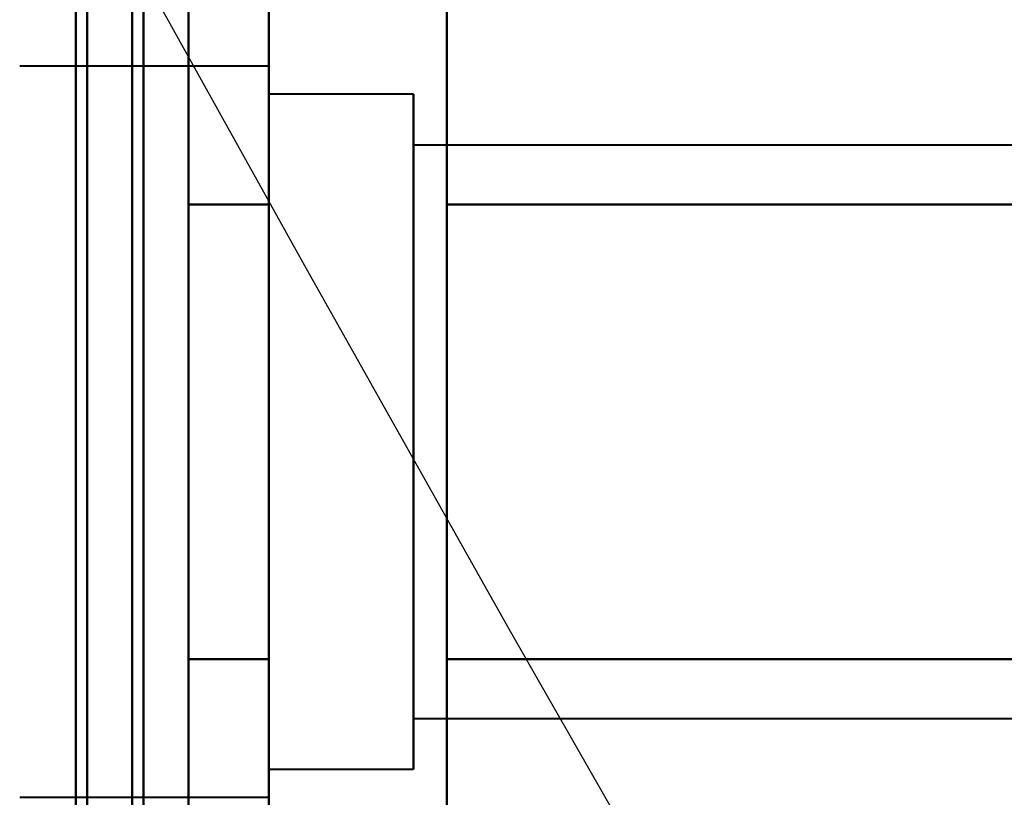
# Model space of a CAD drawing. Header units: millimetres. Extents: x -695 to 695, y -1115 to 611.
# Tile 20 of 87: x -537 to -528, y -301 to -294. Entities that reach past the tile are written whole.
import ezdxf

# ---------------------------------------------------------------- set-up
doc = ezdxf.new("R2010")
doc.units = ezdxf.units.MM
doc.layers.add('G-IMPT', color=8, linetype='Continuous', lineweight=40)

# ---------------------------------------------------------------- blocks, each defined once
blk = doc.blocks.new('NEXA 700 CALQUES_dwg-751640-Niveau de réf_')
at = {"layer": 'G-IMPT'}
for p, q in [((-534.7548, -305.45), (-534.7548, -303.4)), ((-534.7548, -305.45), (-534.7548, -303.4)), ((-534.7548, -305.45), (-534.7548, -303.4)), ((-534.7548, -305.45), (-534.7548, -303.4)), ((-533.1739, -303.4), (-533.1739, -305.45)), ((-533.1739, -303.4), (-533.1739, -305.45)), ((-533.1739, -303.4), (-533.1739, -305.45)), ((-533.1739, -303.4), (-533.1739, -305.45)), ((-534.7548, -309.55), (-534.7548, -303.9493)), ((-534.7548, -309.55), (-534.7548, -303.9493)), ((-534.7548, -309.55), (-534.7548, -303.9493)), ((-534.7548, -309.55), (-534.7548, -303.9493)), ((-533.1739, -303.9493), (-533.1739, -309.55)), ((-533.1739, -303.9493), (-533.1739, -309.55)), ((-533.1739, -303.9493), (-533.1739, -309.55)), ((-533.1739, -303.9493), (-533.1739, -309.55)), ((-534.7548, -304.25), (-536.9696, -304.25)), ((-534.7548, -304.25), (-536.9696, -304.25)), ((-534.7548, -304.25), (-536.9696, -304.25)), ((-534.7548, -304.25), (-536.9696, -304.25)), ((-534.7548, -305.875), (-534.7548, -304.25)), ((-534.7548, -304.25), (-534.7548, -310.3146)), ((-534.7548, -305.875), (-534.7548, -304.25)), ((-534.7548, -304.25), (-534.7548, -310.3146)), ((-534.7548, -305.875), (-534.7548, -304.25)), ((-534.7548, -304.25), (-534.7548, -310.3146)), ((-534.7548, -305.875), (-534.7548, -304.25)), ((-534.7548, -304.25), (-534.7548, -310.3146)), ((-533.4696, -304.5), (-534.7548, -304.5)), ((-533.4696, -304.5), (-534.7548, -304.5)), ((-533.4696, -304.5), (-534.7548, -304.5)), ((-533.4696, -304.5), (-534.7548, -304.5)), ((-534.7548, -304.5), (-534.7548, -310.0981)), ((-534.7548, -310.0981), (-534.7548, -304.5)), ((-534.7548, -310.0981), (-534.7548, -304.5)), ((-534.7548, -304.5), (-534.7548, -310.0981)), ((-534.7548, -310.0981), (-534.7548, -304.5)), ((-534.7548, -304.5), (-534.7548, -310.0981)), ((-534.7548, -310.0981), (-534.7548, -304.5)), ((-534.7548, -304.5), (-534.7548, -310.0981)), ((-533.4696, -304.5), (-533.4696, -309)), ((-533.4696, -306), (-533.4696, -304.5)), ((-533.4696, -306), (-533.4696, -304.5)), ((-533.4696, -304.5), (-533.4696, -309)), ((-533.4696, -310.0981), (-533.4696, -304.5)), ((-533.4696, -304.5), (-533.4696, -309)), ((-533.4696, -310.0981), (-533.4696, -304.5)), ((-533.4696, -304.5), (-533.4696, -309)), ((-534.7548, -309.125), (-534.7548, -304.6854)), ((-534.7548, -304.6854), (-534.7548, -310.75)), ((-534.7548, -309.125), (-534.7548, -304.6854)), ((-534.7548, -304.6854), (-534.7548, -310.75)), ((-534.7548, -309.125), (-534.7548, -304.6854)), ((-534.7548, -304.6854), (-534.7548, -310.75)), ((-534.7548, -309.125), (-534.7548, -304.6854)), ((-534.7548, -304.6854), (-534.7548, -310.75)), ((-534.7548, -304.9019), (-534.7548, -310.5)), ((-534.7548, -310.5), (-534.7548, -304.9019)), ((-534.7548, -310.5), (-534.7548, -304.9019)), ((-534.7548, -304.9019), (-534.7548, -310.5)), ((-534.7548, -310.5), (-534.7548, -304.9019)), ((-534.7548, -304.9019), (-534.7548, -310.5)), ((-534.7548, -310.5), (-534.7548, -304.9019)), ((-534.7548, -304.9019), (-534.7548, -310.5)), ((-533.4696, -310.5), (-533.4696, -304.9019)), ((-533.4696, -310.5), (-533.4696, -304.9019)), ((-533.4696, -309), (-533.4696, -304.9019)), ((-533.4696, -309), (-533.4696, -304.9019)), ((-521.5807, -304.9518), (-533.4696, -304.9518)), ((-521.5807, -304.9518), (-533.4696, -304.9518)), ((-521.5807, -304.9518), (-533.4696, -304.9518)), ((-521.5807, -304.9518), (-533.4696, -304.9518)), ((-533.4696, -304.9518), (-533.4696, -308.7741)), ((-533.4696, -308.7741), (-533.4696, -304.9518)), ((-533.4696, -308.7741), (-533.4696, -304.9518)), ((-533.4696, -304.9518), (-533.4696, -308.7741)), ((-533.4696, -308.7741), (-533.4696, -304.9518)), ((-533.4696, -304.9518), (-533.4696, -308.7741)), ((-533.4696, -308.7741), (-533.4696, -304.9518)), ((-533.4696, -304.9518), (-533.4696, -308.7741)), ((-534.7548, -311.6), (-534.7548, -305.45)), ((-534.7548, -311.6), (-534.7548, -305.45)), ((-534.7548, -311.6), (-534.7548, -305.45)), ((-534.7548, -311.6), (-534.7548, -305.45)), ((-533.1739, -305.45), (-533.1739, -311.6)), ((-533.1739, -305.45), (-533.1739, -311.6)), ((-533.1739, -305.45), (-533.1739, -311.6)), ((-533.1739, -305.45), (-533.1739, -311.6)), ((-534.7548, -310.75), (-534.7548, -305.875)), ((-534.7548, -310.75), (-534.7548, -305.875)), ((-534.7548, -310.75), (-534.7548, -305.875)), ((-534.7548, -310.75), (-534.7548, -305.875)), ((-533.4696, -306), (-533.4696, -310.5)), ((-533.4696, -310.0981), (-533.4696, -306)), ((-533.4696, -310.0981), (-533.4696, -306)), ((-533.4696, -306), (-533.4696, -310.5)), ((-533.4696, -306), (-533.4696, -310.5)), ((-533.4696, -306), (-533.4696, -310.5)), ((-533.4696, -306.2259), (-533.4696, -310.0482)), ((-533.4696, -310.0482), (-533.4696, -306.2259)), ((-533.4696, -310.0482), (-533.4696, -306.2259)), ((-533.4696, -306.2259), (-533.4696, -310.0482)), ((-533.4696, -310.0482), (-533.4696, -306.2259)), ((-533.4696, -306.2259), (-533.4696, -310.0482)), ((-533.4696, -310.0482), (-533.4696, -306.2259)), ((-533.4696, -306.2259), (-533.4696, -310.0482)), ((-533.4696, -310.5), (-533.4696, -309)), ((-533.4696, -310.5), (-533.4696, -309)), ((-533.4696, -310.0482), (-521.5807, -310.0482)), ((-533.4696, -310.0482), (-521.5807, -310.0482)), ((-533.4696, -310.0482), (-521.5807, -310.0482)), ((-533.4696, -310.0482), (-521.5807, -310.0482)), ((-534.7548, -310.5), (-533.4696, -310.5)), ((-534.7548, -310.5), (-533.4696, -310.5)), ((-534.7548, -310.5), (-533.4696, -310.5)), ((-534.7548, -310.5), (-533.4696, -310.5)), ((-536.9696, -310.75), (-534.7548, -310.75))]:
    blk.add_line(p, q, dxfattribs=at)
at = {"layer": 'G-IMPT', "flags": 128}
for points in [[(-536.4696, 351.4), (-536.4696, 179.95), (-536.4696, 8.5), (-536.4696, -162.95), (-536.4696, -334.4)], [(-536.4696, -334.4), (-536.4696, -162.95), (-536.4696, 8.5), (-536.4696, 179.95), (-536.4696, 351.4)], [(-536.4696, 351.4), (-536.4696, 179.95), (-536.4696, 8.5), (-536.4696, -162.95), (-536.4696, -334.4)], [(-536.3696, -334.4), (-536.3696, -162.95), (-536.3696, 8.5), (-536.3696, 179.95), (-536.3696, 351.4)], [(-536.3696, 351.4), (-536.3696, 179.95), (-536.3696, 8.5), (-536.3696, -162.95), (-536.3696, -334.4)], [(-536.3696, -334.4), (-536.3696, -162.95), (-536.3696, 8.5), (-536.3696, 179.95), (-536.3696, 351.4)], [(-536.3696, -334.4), (-536.3696, -162.95), (-536.3696, 8.5), (-536.3696, 179.95), (-536.3696, 351.4)], [(-536.3696, -334.4), (-536.3696, -162.95), (-536.3696, 8.5), (-536.3696, 179.95), (-536.3696, 351.4)], [(-536.3696, 351.4), (-536.3696, 179.95), (-536.3696, 8.5), (-536.3696, -162.95), (-536.3696, -334.4)], [(-536.3696, 351.4), (-536.3696, 179.95), (-536.3696, 8.5), (-536.3696, -162.95), (-536.3696, -334.4)], [(-536.3696, 351.4), (-536.3696, 179.95), (-536.3696, 8.5), (-536.3696, -162.95), (-536.3696, -334.4)], [(-535.9696, 351), (-535.9696, 179.75), (-535.9696, 8.5), (-535.9696, -162.75), (-535.9696, -334)], [(-535.9696, -334), (-535.9696, -162.75), (-535.9696, 8.5), (-535.9696, 179.75), (-535.9696, 351)], [(-536.4696, 350.9), (-536.4696, 179.7), (-536.4696, 8.5), (-536.4696, -162.7), (-536.4696, -333.9)], [(-536.4696, 350.9), (-536.4696, 179.7), (-536.4696, 8.5), (-536.4696, -162.7), (-536.4696, -333.9)], [(-536.4696, -333.9), (-536.4696, -162.7), (-536.4696, 8.5), (-536.4696, 179.7), (-536.4696, 350.9)], [(-536.4696, -333.9), (-536.4696, -162.7), (-536.4696, 8.5), (-536.4696, 179.7), (-536.4696, 350.9)], [(-536.4696, 350.9), (-536.4696, 179.7), (-536.4696, 8.5), (-536.4696, -162.7), (-536.4696, -333.9)], [(-536.4696, -333.9), (-536.4696, -162.7), (-536.4696, 8.5), (-536.4696, 179.7), (-536.4696, 350.9)], [(-535.9696, -333.9), (-535.9696, -162.7), (-535.9696, 8.5), (-535.9696, 179.7), (-535.9696, 350.9)], [(-535.9696, 350.9), (-535.9696, 179.7), (-535.9696, 8.5), (-535.9696, -162.7), (-535.9696, -333.9)], [(-535.8696, 350.9), (-535.8696, 179.7), (-535.8696, 8.5), (-535.8696, -162.7), (-535.8696, -333.9)], [(-535.8696, -333.9), (-535.8696, -162.7), (-535.8696, 8.5), (-535.8696, 179.7), (-535.8696, 350.9)], [(-535.4696, 350.9), (-535.4696, 179.7), (-535.4696, 8.5), (-535.4696, -162.7), (-535.4696, -333.9)], [(-535.4696, -333.9), (-535.4696, -162.7), (-535.4696, 8.5), (-535.4696, 179.7), (-535.4696, 350.9)], [(-535.4696, 350.9), (-535.4696, 179.7), (-535.4696, 8.5), (-535.4696, -162.7), (-535.4696, -333.9)], [(-535.4696, 350.9), (-535.4696, 179.7), (-535.4696, 8.5), (-535.4696, -162.7), (-535.4696, -333.9)], [(-535.4696, 350.9), (-535.4696, 179.7), (-535.4696, 8.5), (-535.4696, -162.7), (-535.4696, -333.9)], [(-535.4696, -333.9), (-535.4696, -162.7), (-535.4696, 8.5), (-535.4696, 179.7), (-535.4696, 350.9)], [(-535.4696, -333.9), (-535.4696, -162.7), (-535.4696, 8.5), (-535.4696, 179.7), (-535.4696, 350.9)], [(-535.4696, -333.9), (-535.4696, -162.7), (-535.4696, 8.5), (-535.4696, 179.7), (-535.4696, 350.9)], [(-536.4696, -327.5), (-536.4696, -312.5), (-536.4696, -297.5), (-536.4696, -282.5), (-536.4696, -267.5)], [(-536.4696, -267.5), (-536.4696, -282.5), (-536.4696, -297.5), (-536.4696, -312.5), (-536.4696, -327.5)], [(-536.4696, -267.5), (-536.4696, -282.5), (-536.4696, -297.5), (-536.4696, -312.5), (-536.4696, -327.5)], [(-536.4696, -327.5), (-536.4696, -312.5), (-536.4696, -297.5), (-536.4696, -282.5), (-536.4696, -267.5)], [(-536.4696, -267.5), (-536.4696, -282.5), (-536.4696, -297.5), (-536.4696, -312.5), (-536.4696, -327.5)], [(-536.4696, -327.5), (-536.4696, -312.5), (-536.4696, -297.5), (-536.4696, -282.5), (-536.4696, -267.5)], [(-536.4696, -327.5), (-536.4696, -312.5), (-536.4696, -297.5), (-536.4696, -282.5), (-536.4696, -267.5)], [(-536.4696, -267.5), (-536.4696, -282.5), (-536.4696, -297.5), (-536.4696, -312.5), (-536.4696, -327.5)], [(-535.4696, -267.5), (-535.4696, -282.5), (-535.4696, -297.5), (-535.4696, -312.5), (-535.4696, -327.5)], [(-535.4696, -327.5), (-535.4696, -312.5), (-535.4696, -297.5), (-535.4696, -282.5), (-535.4696, -267.5)], [(-535.4696, -267.5), (-535.4696, -282.5), (-535.4696, -297.5), (-535.4696, -312.5), (-535.4696, -327.5)], [(-535.4696, -327.5), (-535.4696, -312.5), (-535.4696, -297.5), (-535.4696, -282.5), (-535.4696, -267.5)], [(-535.4696, -267.5), (-535.4696, -282.5), (-535.4696, -297.5), (-535.4696, -312.5), (-535.4696, -327.5)], [(-535.4696, -327.5), (-535.4696, -312.5), (-535.4696, -297.5), (-535.4696, -282.5), (-535.4696, -267.5)], [(-535.4696, -267.5), (-535.4696, -282.5), (-535.4696, -297.5), (-535.4696, -312.5), (-535.4696, -327.5)], [(-535.4696, -327.5), (-535.4696, -312.5), (-535.4696, -297.5), (-535.4696, -282.5), (-535.4696, -267.5)], [(-534.7548, -303.7905), (-534.7548, -303.8633), (-534.7548, -303.9419), (-534.7548, -304.0263), (-534.7548, -304.1161), (-534.7548, -304.2114), (-534.7548, -304.312), (-534.7548, -304.4176), (-534.7548, -304.5282), (-534.7548, -304.6435), (-534.7548, -304.7634), (-534.7548, -304.8877), (-534.7548, -305.0161), (-534.7548, -305.1486), (-534.7548, -305.2848), (-534.7548, -305.4245), (-534.7548, -305.45)], [(-534.7548, -309.55), (-534.7548, -309.4064), (-534.7548, -309.2597), (-534.7548, -309.1102), (-534.7548, -308.9581), (-534.7548, -308.8037), (-534.7548, -308.6472), (-534.7548, -308.4889), (-534.7548, -308.329), (-534.7548, -308.1678), (-534.7548, -308.0055), (-534.7548, -307.8424), (-534.7548, -307.6787), (-534.7548, -307.5148), (-534.7548, -307.3508), (-534.7548, -307.1871), (-534.7548, -307.0238), (-534.7548, -306.8614), (-534.7548, -306.6999), (-534.7548, -306.5398), (-534.7548, -306.3811), (-534.7548, -306.2243), (-534.7548, -306.0695), (-534.7548, -305.917), (-534.7548, -305.767), (-534.7548, -305.6198), (-534.7548, -305.4756), (-534.7548, -305.3347), (-534.7548, -305.1972), (-534.7548, -305.0633), (-534.7548, -304.9334), (-534.7548, -304.8076), (-534.7548, -304.6861), (-534.7548, -304.5691), (-534.7548, -304.4568), (-534.7548, -304.3494), (-534.7548, -304.247), (-534.7548, -304.1498), (-534.7548, -304.058), (-534.7548, -303.9716), (-534.7548, -303.891), (-534.7548, -303.816)], [(-534.7548, -303.7905), (-534.7548, -303.8633), (-534.7548, -303.9419), (-534.7548, -304.0263), (-534.7548, -304.1161), (-534.7548, -304.2114), (-534.7548, -304.312), (-534.7548, -304.4176), (-534.7548, -304.5282), (-534.7548, -304.6435), (-534.7548, -304.7634), (-534.7548, -304.8877), (-534.7548, -305.0161), (-534.7548, -305.1486), (-534.7548, -305.2848), (-534.7548, -305.4245), (-534.7548, -305.5676), (-534.7548, -305.7137), (-534.7548, -305.8627), (-534.7548, -306.0143), (-534.7548, -306.1683), (-534.7548, -306.3245), (-534.7548, -306.4825), (-534.7548, -306.6421), (-534.7548, -306.8031), (-534.7548, -306.9653), (-534.7548, -307.1282), (-534.7548, -307.2918), (-534.7548, -307.4557), (-534.7548, -307.6197), (-534.7548, -307.7835), (-534.7548, -307.9468), (-534.7548, -308.1095), (-534.7548, -308.2711), (-534.7548, -308.4315), (-534.7548, -308.5905), (-534.7548, -308.7476), (-534.7548, -308.9028), (-534.7548, -309.0558), (-534.7548, -309.2062), (-534.7548, -309.3539), (-534.7548, -309.4987), (-534.7548, -309.55)], [(-534.7548, -303.7905), (-534.7548, -303.8633), (-534.7548, -303.9419), (-534.7548, -304.0263), (-534.7548, -304.1161), (-534.7548, -304.2114), (-534.7548, -304.312), (-534.7548, -304.4176), (-534.7548, -304.5282), (-534.7548, -304.6435), (-534.7548, -304.7634), (-534.7548, -304.8877), (-534.7548, -305.0161), (-534.7548, -305.1486), (-534.7548, -305.2848), (-534.7548, -305.4245), (-534.7548, -305.45)], [(-534.7548, -309.55), (-534.7548, -309.4064), (-534.7548, -309.2597), (-534.7548, -309.1102), (-534.7548, -308.9581), (-534.7548, -308.8037), (-534.7548, -308.6472), (-534.7548, -308.4889), (-534.7548, -308.329), (-534.7548, -308.1678), (-534.7548, -308.0055), (-534.7548, -307.8424), (-534.7548, -307.6787), (-534.7548, -307.5148), (-534.7548, -307.3508), (-534.7548, -307.1871), (-534.7548, -307.0238), (-534.7548, -306.8614), (-534.7548, -306.6999), (-534.7548, -306.5398), (-534.7548, -306.3811), (-534.7548, -306.2243), (-534.7548, -306.0695), (-534.7548, -305.917), (-534.7548, -305.767), (-534.7548, -305.6198), (-534.7548, -305.4756), (-534.7548, -305.3347), (-534.7548, -305.1972), (-534.7548, -305.0633), (-534.7548, -304.9334), (-534.7548, -304.8076), (-534.7548, -304.6861), (-534.7548, -304.5691), (-534.7548, -304.4568), (-534.7548, -304.3494), (-534.7548, -304.247), (-534.7548, -304.1498), (-534.7548, -304.058), (-534.7548, -303.9716), (-534.7548, -303.891), (-534.7548, -303.816)], [(-534.7548, -303.7905), (-534.7548, -303.8633), (-534.7548, -303.9419), (-534.7548, -304.0263), (-534.7548, -304.1161), (-534.7548, -304.2114), (-534.7548, -304.312), (-534.7548, -304.4176), (-534.7548, -304.5282), (-534.7548, -304.6435), (-534.7548, -304.7634), (-534.7548, -304.8877), (-534.7548, -305.0161), (-534.7548, -305.1486), (-534.7548, -305.2848), (-534.7548, -305.4245), (-534.7548, -305.5676), (-534.7548, -305.7137), (-534.7548, -305.8627), (-534.7548, -306.0143), (-534.7548, -306.1683), (-534.7548, -306.3245), (-534.7548, -306.4825), (-534.7548, -306.6421), (-534.7548, -306.8031), (-534.7548, -306.9653), (-534.7548, -307.1282), (-534.7548, -307.2918), (-534.7548, -307.4557), (-534.7548, -307.6197), (-534.7548, -307.7835), (-534.7548, -307.9468), (-534.7548, -308.1095), (-534.7548, -308.2711), (-534.7548, -308.4315), (-534.7548, -308.5905), (-534.7548, -308.7476), (-534.7548, -308.9028), (-534.7548, -309.0558), (-534.7548, -309.2062), (-534.7548, -309.3539), (-534.7548, -309.4987), (-534.7548, -309.55)], [(-534.7548, -305.45), (-534.7548, -305.3096), (-534.7548, -305.1728), (-534.7548, -305.0397), (-534.7548, -304.9105), (-534.7548, -304.7854), (-534.7548, -304.6647), (-534.7548, -304.5486), (-534.7548, -304.4371), (-534.7548, -304.3306), (-534.7548, -304.2291), (-534.7548, -304.1329), (-534.7548, -304.042), (-534.7548, -303.9567), (-534.7548, -303.877), (-534.7548, -303.8032)], [(-534.7548, -305.45), (-534.7548, -305.3096), (-534.7548, -305.1728), (-534.7548, -305.0397), (-534.7548, -304.9105), (-534.7548, -304.7854), (-534.7548, -304.6647), (-534.7548, -304.5486), (-534.7548, -304.4371), (-534.7548, -304.3306), (-534.7548, -304.2291), (-534.7548, -304.1329), (-534.7548, -304.042), (-534.7548, -303.9567), (-534.7548, -303.877), (-534.7548, -303.8032)], [(-533.1739, -303.7905), (-533.1739, -303.8633), (-533.1739, -303.9419), (-533.1739, -304.0263), (-533.1739, -304.1161), (-533.1739, -304.2114), (-533.1739, -304.312), (-533.1739, -304.4176), (-533.1739, -304.5282), (-533.1739, -304.6435), (-533.1739, -304.7634), (-533.1739, -304.8877), (-533.1739, -305.0161), (-533.1739, -305.1486), (-533.1739, -305.2848), (-533.1739, -305.4245), (-533.1739, -305.5676), (-533.1739, -305.7137), (-533.1739, -305.8627), (-533.1739, -306.0143), (-533.1739, -306.1683), (-533.1739, -306.3245), (-533.1739, -306.4825), (-533.1739, -306.6421), (-533.1739, -306.8031), (-533.1739, -306.9653), (-533.1739, -307.1282), (-533.1739, -307.2918), (-533.1739, -307.4557), (-533.1739, -307.6197), (-533.1739, -307.7835), (-533.1739, -307.9468), (-533.1739, -308.1095), (-533.1739, -308.2711), (-533.1739, -308.4315), (-533.1739, -308.5905), (-533.1739, -308.7476), (-533.1739, -308.9028), (-533.1739, -309.0558), (-533.1739, -309.2062), (-533.1739, -309.3539), (-533.1739, -309.4987), (-533.1739, -309.55)], [(-533.1739, -303.7905), (-533.1739, -303.8633), (-533.1739, -303.9419), (-533.1739, -304.0263), (-533.1739, -304.1161), (-533.1739, -304.2114), (-533.1739, -304.312), (-533.1739, -304.4176), (-533.1739, -304.5282), (-533.1739, -304.6435), (-533.1739, -304.7634), (-533.1739, -304.8877), (-533.1739, -305.0161), (-533.1739, -305.1486), (-533.1739, -305.2848), (-533.1739, -305.4245), (-533.1739, -305.45)], [(-533.1739, -309.55), (-533.1739, -309.4064), (-533.1739, -309.2597), (-533.1739, -309.1102), (-533.1739, -308.9581), (-533.1739, -308.8037), (-533.1739, -308.6472), (-533.1739, -308.4889), (-533.1739, -308.329), (-533.1739, -308.1678), (-533.1739, -308.0055), (-533.1739, -307.8424), (-533.1739, -307.6787), (-533.1739, -307.5148), (-533.1739, -307.3508), (-533.1739, -307.1871), (-533.1739, -307.0238), (-533.1739, -306.8614), (-533.1739, -306.6999), (-533.1739, -306.5398), (-533.1739, -306.3811), (-533.1739, -306.2243), (-533.1739, -306.0695), (-533.1739, -305.917), (-533.1739, -305.767), (-533.1739, -305.6198), (-533.1739, -305.4756), (-533.1739, -305.3347), (-533.1739, -305.1972), (-533.1739, -305.0633), (-533.1739, -304.9334), (-533.1739, -304.8076), (-533.1739, -304.6861), (-533.1739, -304.5691), (-533.1739, -304.4568), (-533.1739, -304.3494), (-533.1739, -304.247), (-533.1739, -304.1498), (-533.1739, -304.058), (-533.1739, -303.9716), (-533.1739, -303.891), (-533.1739, -303.816)], [(-533.1739, -303.7905), (-533.1739, -303.8633), (-533.1739, -303.9419), (-533.1739, -304.0263), (-533.1739, -304.1161), (-533.1739, -304.2114), (-533.1739, -304.312), (-533.1739, -304.4176), (-533.1739, -304.5282), (-533.1739, -304.6435), (-533.1739, -304.7634), (-533.1739, -304.8877), (-533.1739, -305.0161), (-533.1739, -305.1486), (-533.1739, -305.2848), (-533.1739, -305.4245), (-533.1739, -305.5676), (-533.1739, -305.7137), (-533.1739, -305.8627), (-533.1739, -306.0143), (-533.1739, -306.1683), (-533.1739, -306.3245), (-533.1739, -306.4825), (-533.1739, -306.6421), (-533.1739, -306.8031), (-533.1739, -306.9653), (-533.1739, -307.1282), (-533.1739, -307.2918), (-533.1739, -307.4557), (-533.1739, -307.6197), (-533.1739, -307.7835), (-533.1739, -307.9468), (-533.1739, -308.1095), (-533.1739, -308.2711), (-533.1739, -308.4315), (-533.1739, -308.5905), (-533.1739, -308.7476), (-533.1739, -308.9028), (-533.1739, -309.0558), (-533.1739, -309.2062), (-533.1739, -309.3539), (-533.1739, -309.4987), (-533.1739, -309.55)], [(-533.1739, -303.7905), (-533.1739, -303.8633), (-533.1739, -303.9419), (-533.1739, -304.0263), (-533.1739, -304.1161), (-533.1739, -304.2114), (-533.1739, -304.312), (-533.1739, -304.4176), (-533.1739, -304.5282), (-533.1739, -304.6435), (-533.1739, -304.7634), (-533.1739, -304.8877), (-533.1739, -305.0161), (-533.1739, -305.1486), (-533.1739, -305.2848), (-533.1739, -305.4245), (-533.1739, -305.45)], [(-533.1739, -309.55), (-533.1739, -309.4064), (-533.1739, -309.2597), (-533.1739, -309.1102), (-533.1739, -308.9581), (-533.1739, -308.8037), (-533.1739, -308.6472), (-533.1739, -308.4889), (-533.1739, -308.329), (-533.1739, -308.1678), (-533.1739, -308.0055), (-533.1739, -307.8424), (-533.1739, -307.6787), (-533.1739, -307.5148), (-533.1739, -307.3508), (-533.1739, -307.1871), (-533.1739, -307.0238), (-533.1739, -306.8614), (-533.1739, -306.6999), (-533.1739, -306.5398), (-533.1739, -306.3811), (-533.1739, -306.2243), (-533.1739, -306.0695), (-533.1739, -305.917), (-533.1739, -305.767), (-533.1739, -305.6198), (-533.1739, -305.4756), (-533.1739, -305.3347), (-533.1739, -305.1972), (-533.1739, -305.0633), (-533.1739, -304.9334), (-533.1739, -304.8076), (-533.1739, -304.6861), (-533.1739, -304.5691), (-533.1739, -304.4568), (-533.1739, -304.3494), (-533.1739, -304.247), (-533.1739, -304.1498), (-533.1739, -304.058), (-533.1739, -303.9716), (-533.1739, -303.891), (-533.1739, -303.816)], [(-533.1739, -305.45), (-533.1739, -305.3096), (-533.1739, -305.1728), (-533.1739, -305.0397), (-533.1739, -304.9105), (-533.1739, -304.7854), (-533.1739, -304.6647), (-533.1739, -304.5486), (-533.1739, -304.4371), (-533.1739, -304.3306), (-533.1739, -304.2291), (-533.1739, -304.1329), (-533.1739, -304.042), (-533.1739, -303.9567), (-533.1739, -303.877), (-533.1739, -303.8032)], [(-533.1739, -305.45), (-533.1739, -305.3096), (-533.1739, -305.1728), (-533.1739, -305.0397), (-533.1739, -304.9105), (-533.1739, -304.7854), (-533.1739, -304.6647), (-533.1739, -304.5486), (-533.1739, -304.4371), (-533.1739, -304.3306), (-533.1739, -304.2291), (-533.1739, -304.1329), (-533.1739, -304.042), (-533.1739, -303.9567), (-533.1739, -303.877), (-533.1739, -303.8032)], [(-535.4696, -305.4793), (-535.4696, -304.9741), (-535.4696, -304.4689), (-535.4696, -303.9637), (-535.4696, -303.4585)], [(-535.4696, -303.4585), (-535.4696, -303.9637), (-535.4696, -304.4689), (-535.4696, -304.9741), (-535.4696, -305.4793)], [(-535.4696, -305.4793), (-535.4696, -304.9741), (-535.4696, -304.4689), (-535.4696, -303.9637), (-535.4696, -303.4585)], [(-535.4696, -303.4585), (-535.4696, -303.9637), (-535.4696, -304.4689), (-535.4696, -304.9741), (-535.4696, -305.4793)], [(-535.4696, -305.4793), (-535.4696, -304.9741), (-535.4696, -304.4689), (-535.4696, -303.9637), (-535.4696, -303.4585)], [(-535.4696, -303.4585), (-535.4696, -303.9637), (-535.4696, -304.4689), (-535.4696, -304.9741), (-535.4696, -305.4793)], [(-535.4696, -305.4793), (-535.4696, -304.9741), (-535.4696, -304.4689), (-535.4696, -303.9637), (-535.4696, -303.4585)], [(-535.4696, -303.4585), (-535.4696, -303.9637), (-535.4696, -304.4689), (-535.4696, -304.9741), (-535.4696, -305.4793)], [(-535.4696, -305.4793), (-535.4696, -304.9741), (-535.4696, -304.4689), (-535.4696, -303.9637), (-535.4696, -303.4585)], [(-535.4696, -303.4585), (-535.4696, -303.9637), (-535.4696, -304.4689), (-535.4696, -304.9741), (-535.4696, -305.4793)], [(-535.4696, -305.4793), (-535.4696, -304.9741), (-535.4696, -304.4689), (-535.4696, -303.9637), (-535.4696, -303.4585)], [(-535.4696, -303.4585), (-535.4696, -303.9637), (-535.4696, -304.4689), (-535.4696, -304.9741), (-535.4696, -305.4793)], [(-535.4696, -305.4793), (-535.4696, -304.9741), (-535.4696, -304.4689), (-535.4696, -303.9637), (-535.4696, -303.4585)], [(-535.4696, -303.4585), (-535.4696, -303.9637), (-535.4696, -304.4689), (-535.4696, -304.9741), (-535.4696, -305.4793)], [(-535.4696, -305.4793), (-535.4696, -304.9741), (-535.4696, -304.4689), (-535.4696, -303.9637), (-535.4696, -303.4585)], [(-535.4696, -303.4585), (-535.4696, -303.9637), (-535.4696, -304.4689), (-535.4696, -304.9741), (-535.4696, -305.4793)], [(-534.7548, -303.4585), (-534.7548, -303.9637), (-534.7548, -304.4689), (-534.7548, -304.9741), (-534.7548, -305.4793)], [(-534.7548, -305.4793), (-534.7548, -304.9741), (-534.7548, -304.4689), (-534.7548, -303.9637), (-534.7548, -303.4585)], [(-534.7548, -303.4585), (-534.7548, -303.9637), (-534.7548, -304.4689), (-534.7548, -304.9741), (-534.7548, -305.4793)], [(-534.7548, -305.4793), (-534.7548, -304.9741), (-534.7548, -304.4689), (-534.7548, -303.9637), (-534.7548, -303.4585)], [(-534.7548, -303.4585), (-534.7548, -303.9637), (-534.7548, -304.4689), (-534.7548, -304.9741), (-534.7548, -305.4793)], [(-534.7548, -305.4793), (-534.7548, -304.9741), (-534.7548, -304.4689), (-534.7548, -303.9637), (-534.7548, -303.4585)], [(-534.7548, -303.4585), (-534.7548, -303.9637), (-534.7548, -304.4689), (-534.7548, -304.9741), (-534.7548, -305.4793)], [(-534.7548, -305.4793), (-534.7548, -304.9741), (-534.7548, -304.4689), (-534.7548, -303.9637), (-534.7548, -303.4585)], [(-533.1739, -305.4793), (-533.1739, -304.9741), (-533.1739, -304.4689), (-533.1739, -303.9637), (-533.1739, -303.4585)], [(-533.1739, -303.4585), (-533.1739, -303.9637), (-533.1739, -304.4689), (-533.1739, -304.9741), (-533.1739, -305.4793)], [(-533.1739, -305.4793), (-533.1739, -304.9741), (-533.1739, -304.4689), (-533.1739, -303.9637), (-533.1739, -303.4585)], [(-533.1739, -303.4585), (-533.1739, -303.9637), (-533.1739, -304.4689), (-533.1739, -304.9741), (-533.1739, -305.4793)], [(-533.1739, -305.4793), (-533.1739, -304.9741), (-533.1739, -304.4689), (-533.1739, -303.9637), (-533.1739, -303.4585)], [(-533.1739, -303.4585), (-533.1739, -303.9637), (-533.1739, -304.4689), (-533.1739, -304.9741), (-533.1739, -305.4793)], [(-533.1739, -305.4793), (-533.1739, -304.9741), (-533.1739, -304.4689), (-533.1739, -303.9637), (-533.1739, -303.4585)], [(-533.1739, -303.4585), (-533.1739, -303.9637), (-533.1739, -304.4689), (-533.1739, -304.9741), (-533.1739, -305.4793)], [(-534.7548, -305.45), (-534.7548, -305.5936), (-534.7548, -305.7403), (-534.7548, -305.8898), (-534.7548, -306.0419), (-534.7548, -306.1963), (-534.7548, -306.3528), (-534.7548, -306.5111), (-534.7548, -306.671), (-534.7548, -306.8322), (-534.7548, -306.9945), (-534.7548, -307.1576), (-534.7548, -307.3213), (-534.7548, -307.4852), (-534.7548, -307.6492), (-534.7548, -307.8129), (-534.7548, -307.9762), (-534.7548, -308.1386), (-534.7548, -308.3001), (-534.7548, -308.4602), (-534.7548, -308.6189), (-534.7548, -308.7757), (-534.7548, -308.9305), (-534.7548, -309.083), (-534.7548, -309.233), (-534.7548, -309.3802), (-534.7548, -309.5244), (-534.7548, -309.6653), (-534.7548, -309.8028), (-534.7548, -309.9367), (-534.7548, -310.0666), (-534.7548, -310.1924), (-534.7548, -310.3139), (-534.7548, -310.4309), (-534.7548, -310.5432), (-534.7548, -310.6506), (-534.7548, -310.753)], [(-534.7548, -310.7886), (-534.7548, -310.688), (-534.7548, -310.5824), (-534.7548, -310.4718), (-534.7548, -310.3565), (-534.7548, -310.2366), (-534.7548, -310.1123), (-534.7548, -309.9839), (-534.7548, -309.8514), (-534.7548, -309.7152), (-534.7548, -309.5755), (-534.7548, -309.4324), (-534.7548, -309.2863), (-534.7548, -309.1373), (-534.7548, -308.9857), (-534.7548, -308.8317), (-534.7548, -308.6755), (-534.7548, -308.5175), (-534.7548, -308.3579), (-534.7548, -308.1969), (-534.7548, -308.0347), (-534.7548, -307.8718), (-534.7548, -307.7082), (-534.7548, -307.5443), (-534.7548, -307.3803), (-534.7548, -307.2165), (-534.7548, -307.0532), (-534.7548, -306.8905), (-534.7548, -306.7289), (-534.7548, -306.5685), (-534.7548, -306.4095), (-534.7548, -306.2524), (-534.7548, -306.0972), (-534.7548, -305.9442), (-534.7548, -305.7938), (-534.7548, -305.6461), (-534.7548, -305.5013), (-534.7548, -305.45)], [(-534.7548, -305.45), (-534.7548, -305.5936), (-534.7548, -305.7403), (-534.7548, -305.8898), (-534.7548, -306.0419), (-534.7548, -306.1963), (-534.7548, -306.3528), (-534.7548, -306.5111), (-534.7548, -306.671), (-534.7548, -306.8322), (-534.7548, -306.9945), (-534.7548, -307.1576), (-534.7548, -307.3213), (-534.7548, -307.4852), (-534.7548, -307.6492), (-534.7548, -307.8129), (-534.7548, -307.9762), (-534.7548, -308.1386), (-534.7548, -308.3001), (-534.7548, -308.4602), (-534.7548, -308.6189), (-534.7548, -308.7757), (-534.7548, -308.9305), (-534.7548, -309.083), (-534.7548, -309.233), (-534.7548, -309.3802), (-534.7548, -309.5244), (-534.7548, -309.6653), (-534.7548, -309.8028), (-534.7548, -309.9367), (-534.7548, -310.0666), (-534.7548, -310.1924), (-534.7548, -310.3139), (-534.7548, -310.4309), (-534.7548, -310.5432), (-534.7548, -310.6506), (-534.7548, -310.753)], [(-534.7548, -310.7886), (-534.7548, -310.688), (-534.7548, -310.5824), (-534.7548, -310.4718), (-534.7548, -310.3565), (-534.7548, -310.2366), (-534.7548, -310.1123), (-534.7548, -309.9839), (-534.7548, -309.8514), (-534.7548, -309.7152), (-534.7548, -309.5755), (-534.7548, -309.4324), (-534.7548, -309.2863), (-534.7548, -309.1373), (-534.7548, -308.9857), (-534.7548, -308.8317), (-534.7548, -308.6755), (-534.7548, -308.5175), (-534.7548, -308.3579), (-534.7548, -308.1969), (-534.7548, -308.0347), (-534.7548, -307.8718), (-534.7548, -307.7082), (-534.7548, -307.5443), (-534.7548, -307.3803), (-534.7548, -307.2165), (-534.7548, -307.0532), (-534.7548, -306.8905), (-534.7548, -306.7289), (-534.7548, -306.5685), (-534.7548, -306.4095), (-534.7548, -306.2524), (-534.7548, -306.0972), (-534.7548, -305.9442), (-534.7548, -305.7938), (-534.7548, -305.6461), (-534.7548, -305.5013), (-534.7548, -305.45)], [(-533.1739, -310.7886), (-533.1739, -310.688), (-533.1739, -310.5824), (-533.1739, -310.4718), (-533.1739, -310.3565), (-533.1739, -310.2366), (-533.1739, -310.1123), (-533.1739, -309.9839), (-533.1739, -309.8514), (-533.1739, -309.7152), (-533.1739, -309.5755), (-533.1739, -309.4324), (-533.1739, -309.2863), (-533.1739, -309.1373), (-533.1739, -308.9857), (-533.1739, -308.8317), (-533.1739, -308.6755), (-533.1739, -308.5175), (-533.1739, -308.3579), (-533.1739, -308.1969), (-533.1739, -308.0347), (-533.1739, -307.8718), (-533.1739, -307.7082), (-533.1739, -307.5443), (-533.1739, -307.3803), (-533.1739, -307.2165), (-533.1739, -307.0532), (-533.1739, -306.8905), (-533.1739, -306.7289), (-533.1739, -306.5685), (-533.1739, -306.4095), (-533.1739, -306.2524), (-533.1739, -306.0972), (-533.1739, -305.9442), (-533.1739, -305.7938), (-533.1739, -305.6461), (-533.1739, -305.5013), (-533.1739, -305.45)], [(-533.1739, -305.45), (-533.1739, -305.5936), (-533.1739, -305.7403), (-533.1739, -305.8898), (-533.1739, -306.0419), (-533.1739, -306.1963), (-533.1739, -306.3528), (-533.1739, -306.5111), (-533.1739, -306.671), (-533.1739, -306.8322), (-533.1739, -306.9945), (-533.1739, -307.1576), (-533.1739, -307.3213), (-533.1739, -307.4852), (-533.1739, -307.6492), (-533.1739, -307.8129), (-533.1739, -307.9762), (-533.1739, -308.1386), (-533.1739, -308.3001), (-533.1739, -308.4602), (-533.1739, -308.6189), (-533.1739, -308.7757), (-533.1739, -308.9305), (-533.1739, -309.083), (-533.1739, -309.233), (-533.1739, -309.3802), (-533.1739, -309.5244), (-533.1739, -309.6653), (-533.1739, -309.8028), (-533.1739, -309.9367), (-533.1739, -310.0666), (-533.1739, -310.1924), (-533.1739, -310.3139), (-533.1739, -310.4309), (-533.1739, -310.5432), (-533.1739, -310.6506), (-533.1739, -310.753)], [(-533.1739, -310.7886), (-533.1739, -310.688), (-533.1739, -310.5824), (-533.1739, -310.4718), (-533.1739, -310.3565), (-533.1739, -310.2366), (-533.1739, -310.1123), (-533.1739, -309.9839), (-533.1739, -309.8514), (-533.1739, -309.7152), (-533.1739, -309.5755), (-533.1739, -309.4324), (-533.1739, -309.2863), (-533.1739, -309.1373), (-533.1739, -308.9857), (-533.1739, -308.8317), (-533.1739, -308.6755), (-533.1739, -308.5175), (-533.1739, -308.3579), (-533.1739, -308.1969), (-533.1739, -308.0347), (-533.1739, -307.8718), (-533.1739, -307.7082), (-533.1739, -307.5443), (-533.1739, -307.3803), (-533.1739, -307.2165), (-533.1739, -307.0532), (-533.1739, -306.8905), (-533.1739, -306.7289), (-533.1739, -306.5685), (-533.1739, -306.4095), (-533.1739, -306.2524), (-533.1739, -306.0972), (-533.1739, -305.9442), (-533.1739, -305.7938), (-533.1739, -305.6461), (-533.1739, -305.5013), (-533.1739, -305.45)], [(-533.1739, -305.45), (-533.1739, -305.5936), (-533.1739, -305.7403), (-533.1739, -305.8898), (-533.1739, -306.0419), (-533.1739, -306.1963), (-533.1739, -306.3528), (-533.1739, -306.5111), (-533.1739, -306.671), (-533.1739, -306.8322), (-533.1739, -306.9945), (-533.1739, -307.1576), (-533.1739, -307.3213), (-533.1739, -307.4852), (-533.1739, -307.6492), (-533.1739, -307.8129), (-533.1739, -307.9762), (-533.1739, -308.1386), (-533.1739, -308.3001), (-533.1739, -308.4602), (-533.1739, -308.6189), (-533.1739, -308.7757), (-533.1739, -308.9305), (-533.1739, -309.083), (-533.1739, -309.233), (-533.1739, -309.3802), (-533.1739, -309.5244), (-533.1739, -309.6653), (-533.1739, -309.8028), (-533.1739, -309.9367), (-533.1739, -310.0666), (-533.1739, -310.1924), (-533.1739, -310.3139), (-533.1739, -310.4309), (-533.1739, -310.5432), (-533.1739, -310.6506), (-533.1739, -310.753)], [(-535.4696, -309.5207), (-535.4696, -308.5104), (-535.4696, -307.5), (-535.4696, -306.4896), (-535.4696, -305.4793)], [(-535.4696, -305.4793), (-535.2909, -305.4793), (-535.1122, -305.4793), (-534.9335, -305.4793), (-534.7548, -305.4793)], [(-534.7548, -305.4793), (-534.9335, -305.4793), (-535.1122, -305.4793), (-535.2909, -305.4793), (-535.4696, -305.4793)], [(-535.4696, -305.4793), (-535.2909, -305.4793), (-535.1122, -305.4793), (-534.9335, -305.4793), (-534.7548, -305.4793)], [(-535.4696, -305.4793), (-535.4696, -306.4896), (-535.4696, -307.5), (-535.4696, -308.5104), (-535.4696, -309.5207)], [(-534.7548, -305.4793), (-534.9335, -305.4793), (-535.1122, -305.4793), (-535.2909, -305.4793), (-535.4696, -305.4793)], [(-534.7548, -305.4793), (-534.9335, -305.4793), (-535.1122, -305.4793), (-535.2909, -305.4793), (-535.4696, -305.4793)], [(-535.4696, -305.4793), (-535.2909, -305.4793), (-535.1122, -305.4793), (-534.9335, -305.4793), (-534.7548, -305.4793)], [(-535.4696, -305.4793), (-535.4696, -306.4896), (-535.4696, -307.5), (-535.4696, -308.5104), (-535.4696, -309.5207)], [(-534.7548, -305.4793), (-534.9335, -305.4793), (-535.1122, -305.4793), (-535.2909, -305.4793), (-535.4696, -305.4793)], [(-535.4696, -309.5207), (-535.4696, -308.5104), (-535.4696, -307.5), (-535.4696, -306.4896), (-535.4696, -305.4793)], [(-535.4696, -305.4793), (-535.2909, -305.4793), (-535.1122, -305.4793), (-534.9335, -305.4793), (-534.7548, -305.4793)], [(-535.4696, -305.4793), (-535.4696, -306.4896), (-535.4696, -307.5), (-535.4696, -308.5104), (-535.4696, -309.5207)], [(-535.4696, -309.5207), (-535.4696, -308.5104), (-535.4696, -307.5), (-535.4696, -306.4896), (-535.4696, -305.4793)], [(-535.4696, -309.5207), (-535.4696, -308.5104), (-535.4696, -307.5), (-535.4696, -306.4896), (-535.4696, -305.4793)], [(-535.4696, -305.4793), (-535.4696, -306.4896), (-535.4696, -307.5), (-535.4696, -308.5104), (-535.4696, -309.5207)], [(-535.4696, -309.5207), (-535.4696, -308.5104), (-535.4696, -307.5), (-535.4696, -306.4896), (-535.4696, -305.4793)], [(-535.4696, -305.4793), (-535.2909, -305.4793), (-535.1122, -305.4793), (-534.9335, -305.4793), (-534.7548, -305.4793)], [(-534.7548, -305.4793), (-534.9335, -305.4793), (-535.1122, -305.4793), (-535.2909, -305.4793), (-535.4696, -305.4793)], [(-535.4696, -305.4793), (-535.2909, -305.4793), (-535.1122, -305.4793), (-534.9335, -305.4793), (-534.7548, -305.4793)], [(-534.7548, -305.4793), (-534.9335, -305.4793), (-535.1122, -305.4793), (-535.2909, -305.4793), (-535.4696, -305.4793)], [(-535.4696, -305.4793), (-535.4696, -306.4896), (-535.4696, -307.5), (-535.4696, -308.5104), (-535.4696, -309.5207)], [(-534.7548, -305.4793), (-534.9335, -305.4793), (-535.1122, -305.4793), (-535.2909, -305.4793), (-535.4696, -305.4793)], [(-535.4696, -305.4793), (-535.2909, -305.4793), (-535.1122, -305.4793), (-534.9335, -305.4793), (-534.7548, -305.4793)], [(-534.7548, -305.4793), (-534.9335, -305.4793), (-535.1122, -305.4793), (-535.2909, -305.4793), (-535.4696, -305.4793)], [(-535.4696, -305.4793), (-535.4696, -306.4896), (-535.4696, -307.5), (-535.4696, -308.5104), (-535.4696, -309.5207)], [(-535.4696, -309.5207), (-535.4696, -308.5104), (-535.4696, -307.5), (-535.4696, -306.4896), (-535.4696, -305.4793)], [(-535.4696, -305.4793), (-535.2909, -305.4793), (-535.1122, -305.4793), (-534.9335, -305.4793), (-534.7548, -305.4793)], [(-535.4696, -305.4793), (-535.4696, -306.4896), (-535.4696, -307.5), (-535.4696, -308.5104), (-535.4696, -309.5207)], [(-535.4696, -309.5207), (-535.4696, -308.5104), (-535.4696, -307.5), (-535.4696, -306.4896), (-535.4696, -305.4793)], [(-535.4696, -309.5207), (-535.4696, -308.5104), (-535.4696, -307.5), (-535.4696, -306.4896), (-535.4696, -305.4793)], [(-535.4696, -305.4793), (-535.4696, -306.4896), (-535.4696, -307.5), (-535.4696, -308.5104), (-535.4696, -309.5207)], [(-534.7548, -305.4793), (-534.7548, -306.4896), (-534.7548, -307.5), (-534.7548, -308.5104), (-534.7548, -309.5207)], [(-534.7548, -309.5207), (-534.7548, -308.5104), (-534.7548, -307.5), (-534.7548, -306.4896), (-534.7548, -305.4793)], [(-534.7548, -309.5207), (-534.7548, -308.5104), (-534.7548, -307.5), (-534.7548, -306.4896), (-534.7548, -305.4793)], [(-534.7548, -305.4793), (-534.7548, -306.4896), (-534.7548, -307.5), (-534.7548, -308.5104), (-534.7548, -309.5207)], [(-534.7548, -305.4793), (-534.7548, -306.4896), (-534.7548, -307.5), (-534.7548, -308.5104), (-534.7548, -309.5207)], [(-534.7548, -309.5207), (-534.7548, -308.5104), (-534.7548, -307.5), (-534.7548, -306.4896), (-534.7548, -305.4793)], [(-534.7548, -309.5207), (-534.7548, -308.5104), (-534.7548, -307.5), (-534.7548, -306.4896), (-534.7548, -305.4793)], [(-534.7548, -305.4793), (-534.7548, -306.4896), (-534.7548, -307.5), (-534.7548, -308.5104), (-534.7548, -309.5207)], [(-533.1739, -309.5207), (-533.1739, -308.5104), (-533.1739, -307.5), (-533.1739, -306.4896), (-533.1739, -305.4793)], [(-533.1739, -305.4793), (-530.6739, -305.4793), (-528.1739, -305.4793), (-525.6739, -305.4793), (-523.1739, -305.4793)], [(-523.1739, -305.4793), (-525.6739, -305.4793), (-528.1739, -305.4793), (-530.6739, -305.4793), (-533.1739, -305.4793)], [(-533.1739, -305.4793), (-530.6739, -305.4793), (-528.1739, -305.4793), (-525.6739, -305.4793), (-523.1739, -305.4793)], [(-523.1739, -305.4793), (-525.6739, -305.4793), (-528.1739, -305.4793), (-530.6739, -305.4793), (-533.1739, -305.4793)], [(-533.1739, -305.4793), (-533.1739, -306.4896), (-533.1739, -307.5), (-533.1739, -308.5104), (-533.1739, -309.5207)], [(-533.1739, -309.5207), (-533.1739, -308.5104), (-533.1739, -307.5), (-533.1739, -306.4896), (-533.1739, -305.4793)], [(-533.1739, -305.4793), (-530.6739, -305.4793), (-528.1739, -305.4793), (-525.6739, -305.4793), (-523.1739, -305.4793)], [(-523.1739, -305.4793), (-525.6739, -305.4793), (-528.1739, -305.4793), (-530.6739, -305.4793), (-533.1739, -305.4793)], [(-533.1739, -305.4793), (-530.6739, -305.4793), (-528.1739, -305.4793), (-525.6739, -305.4793), (-523.1739, -305.4793)], [(-523.1739, -305.4793), (-525.6739, -305.4793), (-528.1739, -305.4793), (-530.6739, -305.4793), (-533.1739, -305.4793)], [(-533.1739, -305.4793), (-533.1739, -306.4896), (-533.1739, -307.5), (-533.1739, -308.5104), (-533.1739, -309.5207)], [(-533.1739, -309.5207), (-533.1739, -308.5104), (-533.1739, -307.5), (-533.1739, -306.4896), (-533.1739, -305.4793)], [(-533.1739, -305.4793), (-530.6739, -305.4793), (-528.1739, -305.4793), (-525.6739, -305.4793), (-523.1739, -305.4793)], [(-523.1739, -305.4793), (-525.6739, -305.4793), (-528.1739, -305.4793), (-530.6739, -305.4793), (-533.1739, -305.4793)], [(-533.1739, -305.4793), (-530.6739, -305.4793), (-528.1739, -305.4793), (-525.6739, -305.4793), (-523.1739, -305.4793)], [(-523.1739, -305.4793), (-525.6739, -305.4793), (-528.1739, -305.4793), (-530.6739, -305.4793), (-533.1739, -305.4793)], [(-533.1739, -305.4793), (-533.1739, -306.4896), (-533.1739, -307.5), (-533.1739, -308.5104), (-533.1739, -309.5207)], [(-533.1739, -309.5207), (-533.1739, -308.5104), (-533.1739, -307.5), (-533.1739, -306.4896), (-533.1739, -305.4793)], [(-533.1739, -305.4793), (-530.6739, -305.4793), (-528.1739, -305.4793), (-525.6739, -305.4793), (-523.1739, -305.4793)], [(-523.1739, -305.4793), (-525.6739, -305.4793), (-528.1739, -305.4793), (-530.6739, -305.4793), (-533.1739, -305.4793)], [(-533.1739, -305.4793), (-530.6739, -305.4793), (-528.1739, -305.4793), (-525.6739, -305.4793), (-523.1739, -305.4793)], [(-523.1739, -305.4793), (-525.6739, -305.4793), (-528.1739, -305.4793), (-530.6739, -305.4793), (-533.1739, -305.4793)], [(-533.1739, -305.4793), (-533.1739, -306.4896), (-533.1739, -307.5), (-533.1739, -308.5104), (-533.1739, -309.5207)], [(-534.7548, -309.5207), (-534.9335, -309.5207), (-535.1122, -309.5207), (-535.2909, -309.5207), (-535.4696, -309.5207)], [(-535.4696, -309.5207), (-535.2909, -309.5207), (-535.1122, -309.5207), (-534.9335, -309.5207), (-534.7548, -309.5207)], [(-535.4696, -309.5207), (-535.4696, -310.0259), (-535.4696, -310.5311), (-535.4696, -311.0363), (-535.4696, -311.5415)], [(-534.7548, -309.5207), (-534.9335, -309.5207), (-535.1122, -309.5207), (-535.2909, -309.5207), (-535.4696, -309.5207)], [(-535.4696, -311.5415), (-535.4696, -311.0363), (-535.4696, -310.5311), (-535.4696, -310.0259), (-535.4696, -309.5207)], [(-535.4696, -309.5207), (-535.2909, -309.5207), (-535.1122, -309.5207), (-534.9335, -309.5207), (-534.7548, -309.5207)], [(-535.4696, -309.5207), (-535.2909, -309.5207), (-535.1122, -309.5207), (-534.9335, -309.5207), (-534.7548, -309.5207)], [(-535.4696, -309.5207), (-535.4696, -310.0259), (-535.4696, -310.5311), (-535.4696, -311.0363), (-535.4696, -311.5415)], [(-534.7548, -309.5207), (-534.9335, -309.5207), (-535.1122, -309.5207), (-535.2909, -309.5207), (-535.4696, -309.5207)], [(-535.4696, -311.5415), (-535.4696, -311.0363), (-535.4696, -310.5311), (-535.4696, -310.0259), (-535.4696, -309.5207)], [(-535.4696, -309.5207), (-535.2909, -309.5207), (-535.1122, -309.5207), (-534.9335, -309.5207), (-534.7548, -309.5207)], [(-534.7548, -309.5207), (-534.9335, -309.5207), (-535.1122, -309.5207), (-535.2909, -309.5207), (-535.4696, -309.5207)], [(-535.4696, -309.5207), (-535.4696, -310.0259), (-535.4696, -310.5311), (-535.4696, -311.0363), (-535.4696, -311.5415)], [(-535.4696, -311.5415), (-535.4696, -311.0363), (-535.4696, -310.5311), (-535.4696, -310.0259), (-535.4696, -309.5207)], [(-535.4696, -309.5207), (-535.4696, -310.0259), (-535.4696, -310.5311), (-535.4696, -311.0363), (-535.4696, -311.5415)], [(-535.4696, -311.5415), (-535.4696, -311.0363), (-535.4696, -310.5311), (-535.4696, -310.0259), (-535.4696, -309.5207)], [(-534.7548, -309.5207), (-534.9335, -309.5207), (-535.1122, -309.5207), (-535.2909, -309.5207), (-535.4696, -309.5207)], [(-535.4696, -309.5207), (-535.2909, -309.5207), (-535.1122, -309.5207), (-534.9335, -309.5207), (-534.7548, -309.5207)], [(-534.7548, -309.5207), (-534.9335, -309.5207), (-535.1122, -309.5207), (-535.2909, -309.5207), (-535.4696, -309.5207)], [(-535.4696, -309.5207), (-535.4696, -310.0259), (-535.4696, -310.5311), (-535.4696, -311.0363), (-535.4696, -311.5415)], [(-535.4696, -311.5415), (-535.4696, -311.0363), (-535.4696, -310.5311), (-535.4696, -310.0259), (-535.4696, -309.5207)], [(-535.4696, -309.5207), (-535.2909, -309.5207), (-535.1122, -309.5207), (-534.9335, -309.5207), (-534.7548, -309.5207)], [(-535.4696, -309.5207), (-535.2909, -309.5207), (-535.1122, -309.5207), (-534.9335, -309.5207), (-534.7548, -309.5207)], [(-534.7548, -309.5207), (-534.9335, -309.5207), (-535.1122, -309.5207), (-535.2909, -309.5207), (-535.4696, -309.5207)], [(-535.4696, -309.5207), (-535.4696, -310.0259), (-535.4696, -310.5311), (-535.4696, -311.0363), (-535.4696, -311.5415)], [(-535.4696, -311.5415), (-535.4696, -311.0363), (-535.4696, -310.5311), (-535.4696, -310.0259), (-535.4696, -309.5207)], [(-535.4696, -309.5207), (-535.2909, -309.5207), (-535.1122, -309.5207), (-534.9335, -309.5207), (-534.7548, -309.5207)], [(-534.7548, -309.5207), (-534.9335, -309.5207), (-535.1122, -309.5207), (-535.2909, -309.5207), (-535.4696, -309.5207)], [(-535.4696, -309.5207), (-535.4696, -310.0259), (-535.4696, -310.5311), (-535.4696, -311.0363), (-535.4696, -311.5415)], [(-535.4696, -311.5415), (-535.4696, -311.0363), (-535.4696, -310.5311), (-535.4696, -310.0259), (-535.4696, -309.5207)], [(-535.4696, -309.5207), (-535.4696, -310.0259), (-535.4696, -310.5311), (-535.4696, -311.0363), (-535.4696, -311.5415)], [(-535.4696, -311.5415), (-535.4696, -311.0363), (-535.4696, -310.5311), (-535.4696, -310.0259), (-535.4696, -309.5207)], [(-534.7548, -311.5415), (-534.7548, -311.0363), (-534.7548, -310.5311), (-534.7548, -310.0259), (-534.7548, -309.5207)], [(-534.7548, -309.5207), (-534.7548, -310.0259), (-534.7548, -310.5311), (-534.7548, -311.0363), (-534.7548, -311.5415)], [(-534.7548, -311.5415), (-534.7548, -311.0363), (-534.7548, -310.5311), (-534.7548, -310.0259), (-534.7548, -309.5207)], [(-534.7548, -309.5207), (-534.7548, -310.0259), (-534.7548, -310.5311), (-534.7548, -311.0363), (-534.7548, -311.5415)], [(-534.7548, -311.5415), (-534.7548, -311.0363), (-534.7548, -310.5311), (-534.7548, -310.0259), (-534.7548, -309.5207)], [(-534.7548, -309.5207), (-534.7548, -310.0259), (-534.7548, -310.5311), (-534.7548, -311.0363), (-534.7548, -311.5415)], [(-534.7548, -311.5415), (-534.7548, -311.0363), (-534.7548, -310.5311), (-534.7548, -310.0259), (-534.7548, -309.5207)], [(-534.7548, -309.5207), (-534.7548, -310.0259), (-534.7548, -310.5311), (-534.7548, -311.0363), (-534.7548, -311.5415)], [(-534.7548, -310.7886), (-534.7548, -310.688), (-534.7548, -310.5824), (-534.7548, -310.4718), (-534.7548, -310.3565), (-534.7548, -310.2366), (-534.7548, -310.1123), (-534.7548, -309.9839), (-534.7548, -309.8514), (-534.7548, -309.7152), (-534.7548, -309.5755), (-534.7548, -309.55)], [(-534.7548, -309.55), (-534.7548, -309.6904), (-534.7548, -309.8272), (-534.7548, -309.9603), (-534.7548, -310.0895), (-534.7548, -310.2146), (-534.7548, -310.3353), (-534.7548, -310.4514), (-534.7548, -310.5629), (-534.7548, -310.6694), (-534.7548, -310.7709)], [(-534.7548, -310.7886), (-534.7548, -310.688), (-534.7548, -310.5824), (-534.7548, -310.4718), (-534.7548, -310.3565), (-534.7548, -310.2366), (-534.7548, -310.1123), (-534.7548, -309.9839), (-534.7548, -309.8514), (-534.7548, -309.7152), (-534.7548, -309.5755), (-534.7548, -309.55)], [(-534.7548, -309.55), (-534.7548, -309.6904), (-534.7548, -309.8272), (-534.7548, -309.9603), (-534.7548, -310.0895), (-534.7548, -310.2146), (-534.7548, -310.3353), (-534.7548, -310.4514), (-534.7548, -310.5629), (-534.7548, -310.6694), (-534.7548, -310.7709)], [(-533.1739, -311.5415), (-533.1739, -311.0363), (-533.1739, -310.5311), (-533.1739, -310.0259), (-533.1739, -309.5207)], [(-533.1739, -309.5207), (-530.6739, -309.5207), (-528.1739, -309.5207), (-525.6739, -309.5207), (-523.1739, -309.5207)], [(-523.1739, -309.5207), (-525.6739, -309.5207), (-528.1739, -309.5207), (-530.6739, -309.5207), (-533.1739, -309.5207)], [(-533.1739, -309.5207), (-530.6739, -309.5207), (-528.1739, -309.5207), (-525.6739, -309.5207), (-523.1739, -309.5207)], [(-523.1739, -309.5207), (-525.6739, -309.5207), (-528.1739, -309.5207), (-530.6739, -309.5207), (-533.1739, -309.5207)], [(-533.1739, -309.5207), (-533.1739, -310.0259), (-533.1739, -310.5311), (-533.1739, -311.0363), (-533.1739, -311.5415)], [(-523.1739, -309.5207), (-525.6739, -309.5207), (-528.1739, -309.5207), (-530.6739, -309.5207), (-533.1739, -309.5207)], [(-533.1739, -309.5207), (-530.6739, -309.5207), (-528.1739, -309.5207), (-525.6739, -309.5207), (-523.1739, -309.5207)], [(-523.1739, -309.5207), (-525.6739, -309.5207), (-528.1739, -309.5207), (-530.6739, -309.5207), (-533.1739, -309.5207)], [(-533.1739, -309.5207), (-533.1739, -310.0259), (-533.1739, -310.5311), (-533.1739, -311.0363), (-533.1739, -311.5415)], [(-533.1739, -311.5415), (-533.1739, -311.0363), (-533.1739, -310.5311), (-533.1739, -310.0259), (-533.1739, -309.5207)], [(-533.1739, -309.5207), (-530.6739, -309.5207), (-528.1739, -309.5207), (-525.6739, -309.5207), (-523.1739, -309.5207)], [(-533.1739, -311.5415), (-533.1739, -311.0363), (-533.1739, -310.5311), (-533.1739, -310.0259), (-533.1739, -309.5207)], [(-533.1739, -309.5207), (-530.6739, -309.5207), (-528.1739, -309.5207), (-525.6739, -309.5207), (-523.1739, -309.5207)], [(-523.1739, -309.5207), (-525.6739, -309.5207), (-528.1739, -309.5207), (-530.6739, -309.5207), (-533.1739, -309.5207)], [(-533.1739, -309.5207), (-530.6739, -309.5207), (-528.1739, -309.5207), (-525.6739, -309.5207), (-523.1739, -309.5207)], [(-523.1739, -309.5207), (-525.6739, -309.5207), (-528.1739, -309.5207), (-530.6739, -309.5207), (-533.1739, -309.5207)], [(-533.1739, -309.5207), (-533.1739, -310.0259), (-533.1739, -310.5311), (-533.1739, -311.0363), (-533.1739, -311.5415)], [(-523.1739, -309.5207), (-525.6739, -309.5207), (-528.1739, -309.5207), (-530.6739, -309.5207), (-533.1739, -309.5207)], [(-533.1739, -309.5207), (-530.6739, -309.5207), (-528.1739, -309.5207), (-525.6739, -309.5207), (-523.1739, -309.5207)], [(-523.1739, -309.5207), (-525.6739, -309.5207), (-528.1739, -309.5207), (-530.6739, -309.5207), (-533.1739, -309.5207)], [(-533.1739, -309.5207), (-533.1739, -310.0259), (-533.1739, -310.5311), (-533.1739, -311.0363), (-533.1739, -311.5415)], [(-533.1739, -311.5415), (-533.1739, -311.0363), (-533.1739, -310.5311), (-533.1739, -310.0259), (-533.1739, -309.5207)], [(-533.1739, -309.5207), (-530.6739, -309.5207), (-528.1739, -309.5207), (-525.6739, -309.5207), (-523.1739, -309.5207)], [(-533.1739, -309.55), (-533.1739, -309.6904), (-533.1739, -309.8272), (-533.1739, -309.9603), (-533.1739, -310.0895), (-533.1739, -310.2146), (-533.1739, -310.3353), (-533.1739, -310.4514), (-533.1739, -310.5629), (-533.1739, -310.6694), (-533.1739, -310.7709)], [(-533.1739, -310.7886), (-533.1739, -310.688), (-533.1739, -310.5824), (-533.1739, -310.4718), (-533.1739, -310.3565), (-533.1739, -310.2366), (-533.1739, -310.1123), (-533.1739, -309.9839), (-533.1739, -309.8514), (-533.1739, -309.7152), (-533.1739, -309.5755), (-533.1739, -309.55)], [(-533.1739, -309.55), (-533.1739, -309.6904), (-533.1739, -309.8272), (-533.1739, -309.9603), (-533.1739, -310.0895), (-533.1739, -310.2146), (-533.1739, -310.3353), (-533.1739, -310.4514), (-533.1739, -310.5629), (-533.1739, -310.6694), (-533.1739, -310.7709)], [(-533.1739, -310.7886), (-533.1739, -310.688), (-533.1739, -310.5824), (-533.1739, -310.4718), (-533.1739, -310.3565), (-533.1739, -310.2366), (-533.1739, -310.1123), (-533.1739, -309.9839), (-533.1739, -309.8514), (-533.1739, -309.7152), (-533.1739, -309.5755), (-533.1739, -309.55)]]:
    blk.add_lwpolyline(points, dxfattribs=at)

msp = doc.modelspace()

# ---------------------------------------------------------------- linework, layer by layer
at = {"color": 94, "lineweight": 30}
msp.add_circle((-1.9696, 1), 609.6, dxfattribs=at)

# ---------------------------------------------------------------- block references
at = {"layer": 'G-IMPT'}
msp.add_blockref('NEXA 700 CALQUES_dwg-751640-Niveau de réf_', (0, 10), dxfattribs=at)

doc.saveas('drawing.dxf')
